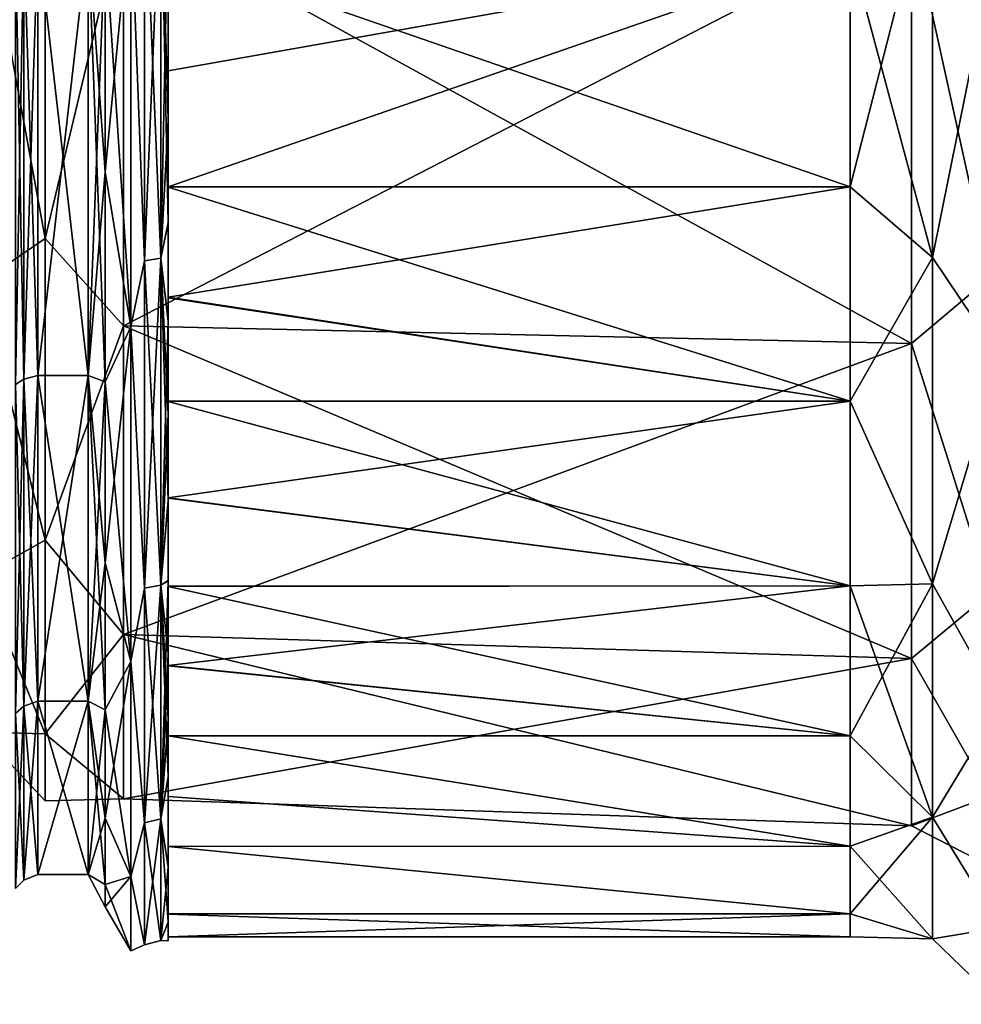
# Model space of a CAD drawing. Extents: x -90 to 0, y -51 to 51.
# Tile 2 of 19: x -66 to -42, y -39 to -15. Entities that reach past the tile are written whole.
import ezdxf

# ---------------------------------------------------------------- set-up
doc = ezdxf.new("R2010")
doc.units = 0
doc.header["$LTSCALE"] = 52.148148
for name, color, linetype in [('10', 7, 'CONTINUOUS'), ('12', 7, 'CONTINUOUS'), ('14', 7, 'CONTINUOUS'), ('15', 7, 'CONTINUOUS'), ('18', 7, 'CONTINUOUS'), ('19', 7, 'CONTINUOUS'), ('22', 7, 'CONTINUOUS'), ('23', 7, 'CONTINUOUS'), ('46', 7, 'CONTINUOUS'), ('47', 7, 'CONTINUOUS'), ('50', 7, 'CONTINUOUS'), ('9', 7, 'CONTINUOUS')]:
    doc.layers.add(name, color=color, linetype=linetype)

msp = doc.modelspace()

# ---------------------------------------------------------------- linework, layer by layer
at = {"layer": '10', "linetype": 'CONTINUOUS'}
for points in [[(-45.004, -12.826, -35.238), (-45.004, -18.75, -32.476), (-62.059, -12.844, -35.232), (-45.004, -12.826, -35.238)], [(-45.004, -18.75, 32.476), (-45.004, -12.826, 35.238), (-62.059, -18.745, 32.479), (-45.004, -18.75, 32.476)], [(-62.059, -18.745, 32.479), (-45.004, -12.826, 35.238), (-62.059, -15.843, 33.989), (-62.059, -18.745, 32.479)], [(-62.059, -15.843, 33.989), (-45.004, -12.826, 35.238), (-62.059, -12.827, 35.238), (-62.059, -15.843, 33.989)], [(-62.059, -12.844, -35.232), (-45.004, -18.75, -32.476), (-62.059, -18.758, -32.471), (-62.059, -12.844, -35.232)], [(-62.059, -21.508, 30.719), (-45.004, -18.75, 32.476), (-62.059, -18.745, 32.479), (-62.059, -21.508, 30.719)], [(-45.004, -18.75, -32.476), (-45.004, -24.105, -28.727), (-62.059, -18.758, -32.471), (-45.004, -18.75, -32.476)], [(-45.004, -24.105, 28.727), (-45.004, -18.75, 32.476), (-62.059, -21.508, 30.719), (-45.004, -24.105, 28.727)], [(-62.059, -18.758, -32.471), (-45.004, -24.105, -28.727), (-62.059, -21.52, -30.71), (-62.059, -18.758, -32.471)], [(-62.059, -24.108, 28.724), (-45.004, -24.105, 28.727), (-62.059, -21.508, 30.719), (-62.059, -24.108, 28.724)], [(-62.059, -21.52, -30.71), (-45.004, -24.105, -28.727), (-62.059, -24.119, -28.714), (-62.059, -21.52, -30.71)], [(-45.004, -24.105, -28.727), (-45.004, -28.727, -24.105), (-62.059, -24.119, -28.714), (-45.004, -24.105, -28.727)], [(-45.004, -28.727, 24.105), (-45.004, -24.105, 28.727), (-62.059, -26.524, 26.508), (-45.004, -28.727, 24.105)], [(-62.059, -26.524, 26.508), (-45.004, -24.105, 28.727), (-62.059, -24.108, 28.724), (-62.059, -26.524, 26.508)], [(-62.059, -24.119, -28.714), (-45.004, -28.727, -24.105), (-62.059, -26.535, -26.498), (-62.059, -24.119, -28.714)], [(-62.059, -28.731, 24.099), (-45.004, -28.727, 24.105), (-62.059, -26.524, 26.508), (-62.059, -28.731, 24.099)], [(-62.059, -26.535, -26.498), (-45.004, -28.727, -24.105), (-62.059, -28.741, -24.088), (-62.059, -26.535, -26.498)], [(-45.004, -28.727, -24.105), (-45.004, -32.476, -18.75), (-62.059, -28.741, -24.088), (-45.004, -28.727, -24.105)], [(-45.004, -32.476, 18.75), (-45.004, -28.727, 24.105), (-62.059, -30.718, 21.509), (-45.004, -32.476, 18.75)], [(-62.059, -30.718, 21.509), (-45.004, -28.727, 24.105), (-62.059, -28.731, 24.099), (-62.059, -30.718, 21.509)], [(-62.059, -28.741, -24.088), (-45.004, -32.476, -18.75), (-62.059, -30.726, -21.498), (-62.059, -28.741, -24.088)], [(-62.059, -32.476, 18.749), (-45.004, -32.476, 18.75), (-62.059, -30.718, 21.509), (-62.059, -32.476, 18.749)], [(-62.059, -30.726, -21.498), (-45.004, -32.476, -18.75), (-62.059, -32.481, -18.742), (-62.059, -30.726, -21.498)], [(-45.004, -32.476, -18.75), (-45.004, -35.238, -12.826), (-62.059, -32.481, -18.742), (-45.004, -32.476, -18.75)], [(-45.004, -35.238, 12.826), (-45.004, -32.476, 18.75), (-62.059, -32.476, 18.749), (-45.004, -35.238, 12.826)], [(-62.059, -35.243, 12.812), (-45.004, -35.238, 12.826), (-62.059, -32.476, 18.749), (-62.059, -35.243, 12.812)], [(-62.059, -32.481, -18.742), (-45.004, -35.238, -12.826), (-62.059, -33.991, -15.839), (-62.059, -32.481, -18.742)], [(-62.059, -33.991, -15.839), (-45.004, -35.238, -12.826), (-62.059, -35.241, -12.819), (-62.059, -33.991, -15.839)], [(-45.004, -35.238, -12.826), (-45.004, -36.93, -6.512), (-62.059, -35.241, -12.819), (-45.004, -35.238, -12.826)], [(-45.004, -36.93, 6.512), (-45.004, -35.238, 12.826), (-62.059, -35.243, 12.812), (-45.004, -36.93, 6.512)], [(-62.059, -35.241, -12.819), (-45.004, -36.93, -6.512), (-62.059, -36.93, -6.515), (-62.059, -35.241, -12.819)], [(-62.059, -36.934, 6.493), (-45.004, -36.93, 6.512), (-62.059, -35.243, 12.812), (-62.059, -36.934, 6.493)], [(-45.004, -36.93, -6.512), (-45.004, -37.5), (-62.059, -37.5, -0.015), (-45.004, -36.93, -6.512)], [(-62.059, -36.93, -6.515), (-45.004, -36.93, -6.512), (-62.059, -37.5, -0.015), (-62.059, -36.93, -6.515)], [(-45.004, -37.5), (-45.004, -36.93, 6.512), (-62.059, -36.934, 6.493), (-45.004, -37.5)], [(-62.059, -37.5, -0.015), (-45.004, -37.5), (-62.059, -36.934, 6.493), (-62.059, -37.5, -0.015)]]:
    msp.add_3dface(points, dxfattribs=at)
at = {"layer": '12', "linetype": 'CONTINUOUS'}
for points in [[(-62.059, -11.621, -35.759), (-62.059, -12.844, -35.232), (-62.059, -17.063, -33.506), (-62.059, -11.621, -35.759)], [(-62.059, -17.077, 33.498), (-62.059, -12.827, 35.238), (-62.059, -11.639, 35.753), (-62.059, -17.077, 33.498)], [(-62.059, -15.843, 33.989), (-62.059, -12.827, 35.238), (-62.059, -17.077, 33.498), (-62.059, -15.843, 33.989)], [(-62.059, -12.844, -35.232), (-62.059, -18.758, -32.471), (-62.059, -17.063, -33.506), (-62.059, -12.844, -35.232)], [(-62.059, -18.745, 32.479), (-62.059, -15.843, 33.989), (-62.059, -17.077, 33.498), (-62.059, -18.745, 32.479)], [(-62.059, -17.063, -33.506), (-62.059, -18.758, -32.471), (-62.059, -19.643, -32.061), (-62.059, -17.063, -33.506)], [(-62.059, -19.656, 32.053), (-62.059, -18.745, 32.479), (-62.059, -17.077, 33.498), (-62.059, -19.656, 32.053)], [(-62.059, -21.508, 30.719), (-62.059, -18.745, 32.479), (-62.059, -19.656, 32.053), (-62.059, -21.508, 30.719)], [(-62.059, -18.758, -32.471), (-62.059, -21.52, -30.71), (-62.059, -19.643, -32.061), (-62.059, -18.758, -32.471)], [(-62.059, -19.643, -32.061), (-62.059, -21.52, -30.71), (-62.059, -22.101, -30.419), (-62.059, -19.643, -32.061)], [(-62.059, -22.113, 30.41), (-62.059, -21.508, 30.719), (-62.059, -19.656, 32.053), (-62.059, -22.113, 30.41)], [(-62.059, -24.108, 28.724), (-62.059, -21.508, 30.719), (-62.059, -22.113, 30.41), (-62.059, -24.108, 28.724)], [(-62.059, -21.52, -30.71), (-62.059, -24.119, -28.714), (-62.059, -22.101, -30.419), (-62.059, -21.52, -30.71)], [(-62.059, -22.101, -30.419), (-62.059, -24.119, -28.714), (-62.059, -24.423, -28.588), (-62.059, -22.101, -30.419)], [(-62.059, -24.434, 28.579), (-62.059, -24.108, 28.724), (-62.059, -22.113, 30.41), (-62.059, -24.434, 28.579)], [(-62.059, -26.524, 26.508), (-62.059, -24.108, 28.724), (-62.059, -24.434, 28.579), (-62.059, -26.524, 26.508)], [(-62.059, -24.119, -28.714), (-62.059, -26.535, -26.498), (-62.059, -24.423, -28.588), (-62.059, -24.119, -28.714)], [(-62.059, -24.423, -28.588), (-62.059, -26.535, -26.498), (-62.059, -26.595, -26.579), (-62.059, -24.423, -28.588)], [(-62.059, -26.605, 26.569), (-62.059, -26.524, 26.508), (-62.059, -24.434, 28.579), (-62.059, -26.605, 26.569)], [(-62.059, -28.731, 24.099), (-62.059, -26.524, 26.508), (-62.059, -28.606, 24.402), (-62.059, -28.731, 24.099)], [(-62.059, -28.606, 24.402), (-62.059, -26.524, 26.508), (-62.059, -26.605, 26.569), (-62.059, -28.606, 24.402)], [(-62.059, -26.535, -26.498), (-62.059, -28.741, -24.088), (-62.059, -26.595, -26.579), (-62.059, -26.535, -26.498)], [(-62.059, -26.595, -26.579), (-62.059, -28.741, -24.088), (-62.059, -28.596, -24.413), (-62.059, -26.595, -26.579)], [(-62.059, -28.596, -24.413), (-62.059, -28.741, -24.088), (-62.059, -30.42, -22.1), (-62.059, -28.596, -24.413)], [(-62.059, -30.428, 22.089), (-62.059, -28.731, 24.099), (-62.059, -28.606, 24.402), (-62.059, -30.428, 22.089)], [(-62.059, -30.718, 21.509), (-62.059, -28.731, 24.099), (-62.059, -30.428, 22.089), (-62.059, -30.718, 21.509)], [(-62.059, -28.741, -24.088), (-62.059, -30.726, -21.498), (-62.059, -30.42, -22.1), (-62.059, -28.741, -24.088)], [(-62.059, -30.42, -22.1), (-62.059, -30.726, -21.498), (-62.059, -32.06, -19.645), (-62.059, -30.42, -22.1)], [(-62.059, -32.065, 19.636), (-62.059, -30.718, 21.509), (-62.059, -30.428, 22.089), (-62.059, -32.065, 19.636)], [(-62.059, -32.476, 18.749), (-62.059, -30.718, 21.509), (-62.059, -32.065, 19.636), (-62.059, -32.476, 18.749)], [(-62.059, -30.726, -21.498), (-62.059, -32.481, -18.742), (-62.059, -32.06, -19.645), (-62.059, -30.726, -21.498)], [(-62.059, -32.06, -19.645), (-62.059, -32.481, -18.742), (-62.059, -33.504, -17.066), (-62.059, -32.06, -19.645)], [(-62.059, -33.506, 17.062), (-62.059, -32.476, 18.749), (-62.059, -32.065, 19.636), (-62.059, -33.506, 17.062)], [(-62.059, -35.243, 12.812), (-62.059, -32.476, 18.749), (-62.059, -33.506, 17.062), (-62.059, -35.243, 12.812)], [(-62.059, -32.481, -18.742), (-62.059, -33.991, -15.839), (-62.059, -33.504, -17.066), (-62.059, -32.481, -18.742)], [(-62.059, -33.991, -15.839), (-62.059, -35.241, -12.819), (-62.059, -33.504, -17.066), (-62.059, -33.991, -15.839)], [(-62.059, -33.504, -17.066), (-62.059, -35.241, -12.819), (-62.059, -35.765, -11.603), (-62.059, -33.504, -17.066)], [(-62.059, -35.761, 11.613), (-62.059, -35.243, 12.812), (-62.059, -33.506, 17.062), (-62.059, -35.761, 11.613)], [(-62.059, -35.241, -12.819), (-62.059, -36.93, -6.515), (-62.059, -35.765, -11.603), (-62.059, -35.241, -12.819)], [(-62.059, -36.934, 6.493), (-62.059, -35.243, 12.812), (-62.059, -35.761, 11.613), (-62.059, -36.934, 6.493)], [(-62.059, -37.136, 5.888), (-62.059, -36.934, 6.493), (-62.059, -35.761, 11.613), (-62.059, -37.136, 5.888)], [(-62.059, -35.765, -11.603), (-62.059, -36.93, -6.515), (-62.059, -37.14, -5.863), (-62.059, -35.765, -11.603)], [(-62.059, -36.93, -6.515), (-62.059, -37.5, -0.015), (-62.059, -37.14, -5.863), (-62.059, -36.93, -6.515)], [(-62.059, -37.5, -0.015), (-62.059, -36.934, 6.493), (-62.059, -37.136, 5.888), (-62.059, -37.5, -0.015)], [(-62.059, -37.6, 0.015), (-62.059, -37.5, -0.015), (-62.059, -37.136, 5.888), (-62.059, -37.6, 0.015)], [(-62.059, -37.14, -5.863), (-62.059, -37.5, -0.015), (-62.059, -37.6, 0.015), (-62.059, -37.14, -5.863)]]:
    msp.add_3dface(points, dxfattribs=at)
at = {"layer": '14', "linetype": 'CONTINUOUS'}
for points in [[(-62.646, -10.732, -36.549), (-62.646, -20.594, -32.045), (-62.992, -11.696, -35.997), (-62.646, -10.732, -36.549)], [(-62.646, -20.594, 32.045), (-62.646, -10.732, 36.549), (-62.992, -11.696, 35.997), (-62.646, -20.594, 32.045)], [(-62.238, -20.535, -31.953), (-62.646, -10.732, -36.549), (-62.238, -10.701, -36.444), (-62.238, -20.535, -31.953)], [(-62.646, -10.732, 36.549), (-62.646, -20.594, 32.045), (-62.238, -10.701, 36.444), (-62.646, -10.732, 36.549)], [(-62.238, -10.701, 36.444), (-62.646, -20.594, 32.045), (-62.238, -20.535, 31.953), (-62.238, -10.701, 36.444)], [(-62.646, -20.594, -32.045), (-62.646, -10.732, -36.549), (-62.238, -20.535, -31.953), (-62.646, -20.594, -32.045)], [(-62.059, -11.621, -35.759), (-62.059, -17.063, -33.506), (-62.238, -10.701, -36.444), (-62.059, -11.621, -35.759)], [(-62.059, -17.063, -33.506), (-62.059, -19.643, -32.061), (-62.238, -10.701, -36.444), (-62.059, -17.063, -33.506)], [(-62.059, -19.643, -32.061), (-62.238, -20.535, -31.953), (-62.238, -10.701, -36.444), (-62.059, -19.643, -32.061)], [(-62.059, -11.639, 35.753), (-62.238, -10.701, 36.444), (-62.238, -20.535, 31.953), (-62.059, -11.639, 35.753)], [(-62.992, -11.696, -35.997), (-62.646, -20.594, -32.045), (-62.992, -22.248, -30.621), (-62.992, -11.696, -35.997)], [(-62.992, -22.248, 30.621), (-62.646, -20.594, 32.045), (-62.992, -11.696, 35.997), (-62.992, -22.248, 30.621)], [(-62.059, -17.077, 33.498), (-62.059, -11.639, 35.753), (-62.238, -20.535, 31.953), (-62.059, -17.077, 33.498)], [(-62.059, -19.656, 32.053), (-62.059, -17.077, 33.498), (-62.238, -20.535, 31.953), (-62.059, -19.656, 32.053)], [(-62.059, -19.643, -32.061), (-62.059, -22.101, -30.419), (-62.238, -20.535, -31.953), (-62.059, -19.643, -32.061)], [(-62.059, -22.113, 30.41), (-62.059, -19.656, 32.053), (-62.238, -20.535, 31.953), (-62.059, -22.113, 30.41)], [(-62.646, -20.594, -32.045), (-62.646, -28.788, -24.945), (-62.992, -22.248, -30.621), (-62.646, -20.594, -32.045)], [(-62.646, -28.788, 24.945), (-62.646, -20.594, 32.045), (-62.992, -22.248, 30.621), (-62.646, -28.788, 24.945)], [(-62.238, -28.706, -24.874), (-62.646, -20.594, -32.045), (-62.238, -20.535, -31.953), (-62.238, -28.706, -24.874)], [(-62.646, -20.594, 32.045), (-62.646, -28.788, 24.945), (-62.238, -20.535, 31.953), (-62.646, -20.594, 32.045)], [(-62.238, -20.535, 31.953), (-62.646, -28.788, 24.945), (-62.238, -28.706, 24.874), (-62.238, -20.535, 31.953)], [(-62.646, -28.788, -24.945), (-62.646, -20.594, -32.045), (-62.238, -28.706, -24.874), (-62.646, -28.788, -24.945)], [(-62.059, -22.101, -30.419), (-62.059, -24.423, -28.588), (-62.238, -20.535, -31.953), (-62.059, -22.101, -30.419)], [(-62.059, -24.423, -28.588), (-62.059, -26.595, -26.579), (-62.238, -20.535, -31.953), (-62.059, -24.423, -28.588)], [(-62.059, -26.595, -26.579), (-62.238, -28.706, -24.874), (-62.238, -20.535, -31.953), (-62.059, -26.595, -26.579)], [(-62.059, -22.113, 30.41), (-62.238, -20.535, 31.953), (-62.238, -28.706, 24.874), (-62.059, -22.113, 30.41)], [(-62.059, -24.434, 28.579), (-62.059, -22.113, 30.41), (-62.238, -28.706, 24.874), (-62.059, -24.434, 28.579)], [(-62.992, -22.248, -30.621), (-62.646, -28.788, -24.945), (-62.992, -30.621, -22.248), (-62.992, -22.248, -30.621)], [(-62.992, -30.621, 22.248), (-62.646, -28.788, 24.945), (-62.992, -22.248, 30.621), (-62.992, -30.621, 22.248)], [(-62.059, -26.605, 26.569), (-62.059, -24.434, 28.579), (-62.238, -28.706, 24.874), (-62.059, -26.605, 26.569)], [(-62.059, -26.595, -26.579), (-62.059, -28.596, -24.413), (-62.238, -28.706, -24.874), (-62.059, -26.595, -26.579)], [(-62.059, -28.606, 24.402), (-62.059, -26.605, 26.569), (-62.238, -28.706, 24.874), (-62.059, -28.606, 24.402)], [(-62.646, -28.788, -24.945), (-62.646, -34.65, -15.824), (-62.992, -30.621, -22.248), (-62.646, -28.788, -24.945)], [(-62.646, -34.65, 15.824), (-62.646, -28.788, 24.945), (-62.992, -30.621, 22.248), (-62.646, -34.65, 15.824)], [(-62.238, -34.551, -15.779), (-62.646, -28.788, -24.945), (-62.238, -28.706, -24.874), (-62.238, -34.551, -15.779)], [(-62.646, -28.788, 24.945), (-62.646, -34.65, 15.824), (-62.238, -28.706, 24.874), (-62.646, -28.788, 24.945)], [(-62.238, -28.706, 24.874), (-62.646, -34.65, 15.824), (-62.238, -34.551, 15.779), (-62.238, -28.706, 24.874)], [(-62.646, -34.65, -15.824), (-62.646, -28.788, -24.945), (-62.238, -34.551, -15.779), (-62.646, -34.65, -15.824)], [(-62.059, -28.596, -24.413), (-62.059, -30.42, -22.1), (-62.238, -28.706, -24.874), (-62.059, -28.596, -24.413)], [(-62.059, -30.428, 22.089), (-62.059, -28.606, 24.402), (-62.238, -34.551, 15.779), (-62.059, -30.428, 22.089)], [(-62.059, -28.606, 24.402), (-62.238, -28.706, 24.874), (-62.238, -34.551, 15.779), (-62.059, -28.606, 24.402)], [(-62.059, -30.42, -22.1), (-62.059, -32.06, -19.645), (-62.238, -28.706, -24.874), (-62.059, -30.42, -22.1)], [(-62.059, -32.06, -19.645), (-62.059, -33.504, -17.066), (-62.238, -28.706, -24.874), (-62.059, -32.06, -19.645)], [(-62.059, -33.504, -17.066), (-62.238, -34.551, -15.779), (-62.238, -28.706, -24.874), (-62.059, -33.504, -17.066)], [(-62.059, -32.065, 19.636), (-62.059, -30.428, 22.089), (-62.238, -34.551, 15.779), (-62.059, -32.065, 19.636)], [(-62.992, -30.621, -22.248), (-62.646, -34.65, -15.824), (-62.992, -35.997, -11.696), (-62.992, -30.621, -22.248)], [(-62.992, -35.997, 11.696), (-62.646, -34.65, 15.824), (-62.992, -30.621, 22.248), (-62.992, -35.997, 11.696)], [(-62.059, -33.506, 17.062), (-62.059, -32.065, 19.636), (-62.238, -34.551, 15.779), (-62.059, -33.506, 17.062)], [(-62.059, -33.504, -17.066), (-62.059, -35.765, -11.603), (-62.238, -34.551, -15.779), (-62.059, -33.504, -17.066)], [(-62.059, -35.761, 11.613), (-62.059, -33.506, 17.062), (-62.238, -34.551, 15.779), (-62.059, -35.761, 11.613)], [(-62.646, -34.65, -15.824), (-62.646, -37.705, -5.421), (-62.992, -35.997, -11.696), (-62.646, -34.65, -15.824)], [(-62.646, -37.705, 5.421), (-62.646, -34.65, 15.824), (-62.992, -35.997, 11.696), (-62.646, -37.705, 5.421)], [(-62.238, -37.596, -5.406), (-62.646, -34.65, -15.824), (-62.238, -34.551, -15.779), (-62.238, -37.596, -5.406)], [(-62.646, -34.65, 15.824), (-62.646, -37.705, 5.421), (-62.238, -34.551, 15.779), (-62.646, -34.65, 15.824)], [(-62.238, -34.551, 15.779), (-62.646, -37.705, 5.421), (-62.238, -37.596, 5.406), (-62.238, -34.551, 15.779)], [(-62.646, -37.705, -5.421), (-62.646, -34.65, -15.824), (-62.238, -37.596, -5.406), (-62.646, -37.705, -5.421)], [(-62.059, -35.765, -11.603), (-62.059, -37.14, -5.863), (-62.238, -34.551, -15.779), (-62.059, -35.765, -11.603)], [(-62.059, -37.14, -5.863), (-62.238, -37.596, -5.406), (-62.238, -34.551, -15.779), (-62.059, -37.14, -5.863)], [(-62.059, -35.761, 11.613), (-62.238, -34.551, 15.779), (-62.238, -37.596, 5.406), (-62.059, -35.761, 11.613)], [(-62.059, -37.136, 5.888), (-62.059, -35.761, 11.613), (-62.238, -37.596, 5.406), (-62.059, -37.136, 5.888)], [(-62.992, -35.997, -11.696), (-62.646, -37.705, -5.421), (-62.992, -37.85), (-62.992, -35.997, -11.696)], [(-62.992, -37.85), (-62.646, -37.705, 5.421), (-62.992, -35.997, 11.696), (-62.992, -37.85)], [(-62.059, -37.6, 0.015), (-62.059, -37.136, 5.888), (-62.238, -37.596, 5.406), (-62.059, -37.6, 0.015)], [(-62.059, -37.14, -5.863), (-62.059, -37.6, 0.015), (-62.238, -37.596, -5.406), (-62.059, -37.14, -5.863)], [(-62.646, -37.705, 5.421), (-62.646, -37.705, -5.421), (-62.238, -37.596, 5.406), (-62.646, -37.705, 5.421)], [(-62.238, -37.596, 5.406), (-62.646, -37.705, -5.421), (-62.238, -37.596, -5.406), (-62.238, -37.596, 5.406)], [(-62.059, -37.6, 0.015), (-62.238, -37.596, 5.406), (-62.238, -37.596, -5.406), (-62.059, -37.6, 0.015)], [(-62.646, -37.705, -5.421), (-62.646, -37.705, 5.421), (-62.992, -37.85), (-62.646, -37.705, -5.421)]]:
    msp.add_3dface(points, dxfattribs=at)
at = {"layer": '15', "linetype": 'CONTINUOUS'}
for points in [[(-62.992, -11.696, -35.997), (-62.992, -22.248, -30.621), (-63.627, -12.569, -34.534), (-62.992, -11.696, -35.997)], [(-62.992, -22.248, 30.621), (-62.992, -11.696, 35.997), (-63.627, -18.375, 31.826), (-62.992, -22.248, 30.621)], [(-63.627, -18.375, 31.826), (-62.992, -11.696, 35.997), (-63.627, -12.569, 34.534), (-63.627, -18.375, 31.826)], [(-63.627, -12.569, -34.534), (-62.992, -22.248, -30.621), (-63.627, -18.375, -31.826), (-63.627, -12.569, -34.534)], [(-63.627, -18.375, -31.826), (-62.992, -22.248, -30.621), (-63.627, -23.622, -28.152), (-63.627, -18.375, -31.826)], [(-63.627, -23.622, 28.152), (-62.992, -22.248, 30.621), (-63.627, -18.375, 31.826), (-63.627, -23.622, 28.152)], [(-62.992, -22.248, -30.621), (-62.992, -30.621, -22.248), (-63.627, -23.622, -28.152), (-62.992, -22.248, -30.621)], [(-62.992, -30.621, 22.248), (-62.992, -22.248, 30.621), (-63.627, -28.152, 23.622), (-62.992, -30.621, 22.248)], [(-63.627, -28.152, 23.622), (-62.992, -22.248, 30.621), (-63.627, -23.622, 28.152), (-63.627, -28.152, 23.622)], [(-63.627, -23.622, -28.152), (-62.992, -30.621, -22.248), (-63.627, -28.152, -23.622), (-63.627, -23.622, -28.152)], [(-63.627, -28.152, -23.622), (-62.992, -30.621, -22.248), (-63.627, -31.826, -18.375), (-63.627, -28.152, -23.622)], [(-63.627, -31.826, 18.375), (-62.992, -30.621, 22.248), (-63.627, -28.152, 23.622), (-63.627, -31.826, 18.375)], [(-62.992, -30.621, -22.248), (-62.992, -35.997, -11.696), (-63.627, -31.826, -18.375), (-62.992, -30.621, -22.248)], [(-62.992, -35.997, 11.696), (-62.992, -30.621, 22.248), (-63.627, -34.534, 12.569), (-62.992, -35.997, 11.696)], [(-63.627, -34.534, 12.569), (-62.992, -30.621, 22.248), (-63.627, -31.826, 18.375), (-63.627, -34.534, 12.569)], [(-63.627, -31.826, -18.375), (-62.992, -35.997, -11.696), (-63.627, -34.534, -12.569), (-63.627, -31.826, -18.375)], [(-63.627, -34.534, -12.569), (-62.992, -35.997, -11.696), (-63.627, -36.192, -6.382), (-63.627, -34.534, -12.569)], [(-63.627, -36.192, 6.382), (-62.992, -35.997, 11.696), (-63.627, -34.534, 12.569), (-63.627, -36.192, 6.382)], [(-62.992, -35.997, -11.696), (-62.992, -37.85), (-63.627, -36.192, -6.382), (-62.992, -35.997, -11.696)], [(-62.992, -37.85), (-62.992, -35.997, 11.696), (-63.627, -36.75), (-62.992, -37.85)], [(-63.627, -36.75), (-62.992, -35.997, 11.696), (-63.627, -36.192, 6.382), (-63.627, -36.75)], [(-63.627, -36.192, -6.382), (-62.992, -37.85), (-63.627, -36.75), (-63.627, -36.192, -6.382)]]:
    msp.add_3dface(points, dxfattribs=at)
at = {"layer": '18', "linetype": 'CONTINUOUS'}
for points in [[(-63.627, -12.569, -34.534), (-63.627, -18.375, -31.826), (-64.06, -12.484, -34.299), (-63.627, -12.569, -34.534)], [(-63.627, -18.375, -31.826), (-63.627, -23.622, -28.152), (-64.06, -12.484, -34.299), (-63.627, -18.375, -31.826)], [(-64.06, -12.484, -34.299), (-63.627, -23.622, -28.152), (-64.06, -23.462, -27.961), (-64.06, -12.484, -34.299)], [(-64.06, -23.462, 27.961), (-63.627, -12.569, 34.534), (-64.06, -12.484, 34.299), (-64.06, -23.462, 27.961)], [(-63.627, -18.375, 31.826), (-63.627, -12.569, 34.534), (-64.06, -23.462, 27.961), (-63.627, -18.375, 31.826)], [(-63.627, -23.622, 28.152), (-63.627, -18.375, 31.826), (-64.06, -23.462, 27.961), (-63.627, -23.622, 28.152)], [(-63.627, -23.622, -28.152), (-63.627, -28.152, -23.622), (-64.06, -23.462, -27.961), (-63.627, -23.622, -28.152)], [(-63.627, -28.152, -23.622), (-63.627, -31.826, -18.375), (-64.06, -23.462, -27.961), (-63.627, -28.152, -23.622)], [(-64.06, -23.462, -27.961), (-63.627, -31.826, -18.375), (-64.06, -31.61, -18.25), (-64.06, -23.462, -27.961)], [(-64.06, -31.61, 18.25), (-63.627, -23.622, 28.152), (-64.06, -23.462, 27.961), (-64.06, -31.61, 18.25)], [(-63.627, -28.152, 23.622), (-63.627, -23.622, 28.152), (-64.06, -31.61, 18.25), (-63.627, -28.152, 23.622)], [(-63.627, -31.826, 18.375), (-63.627, -28.152, 23.622), (-64.06, -31.61, 18.25), (-63.627, -31.826, 18.375)], [(-63.627, -31.826, -18.375), (-63.627, -34.534, -12.569), (-64.06, -31.61, -18.25), (-63.627, -31.826, -18.375)], [(-63.627, -34.534, -12.569), (-63.627, -36.192, -6.382), (-64.06, -31.61, -18.25), (-63.627, -34.534, -12.569)], [(-64.06, -31.61, -18.25), (-63.627, -36.192, -6.382), (-64.06, -35.945, -6.338), (-64.06, -31.61, -18.25)], [(-64.06, -35.945, 6.338), (-63.627, -31.826, 18.375), (-64.06, -31.61, 18.25), (-64.06, -35.945, 6.338)], [(-63.627, -34.534, 12.569), (-63.627, -31.826, 18.375), (-64.06, -35.945, 6.338), (-63.627, -34.534, 12.569)], [(-63.627, -36.192, 6.382), (-63.627, -34.534, 12.569), (-64.06, -35.945, 6.338), (-63.627, -36.192, 6.382)], [(-63.627, -36.192, -6.382), (-63.627, -36.75), (-64.06, -35.945, -6.338), (-63.627, -36.192, -6.382)], [(-63.627, -36.75), (-63.627, -36.192, 6.382), (-64.06, -35.945, -6.338), (-63.627, -36.75)], [(-64.06, -35.945, -6.338), (-63.627, -36.192, 6.382), (-64.06, -35.945, 6.338), (-64.06, -35.945, -6.338)]]:
    msp.add_3dface(points, dxfattribs=at)
at = {"layer": '19', "linetype": 'CONTINUOUS'}
for points in [[(-64.06, -12.484, -34.299), (-64.06, -23.462, -27.961), (-65.31, -12.484, -34.299), (-64.06, -12.484, -34.299)], [(-65.31, -12.484, -34.299), (-64.06, -23.462, -27.961), (-65.31, -23.462, -27.961), (-65.31, -12.484, -34.299)], [(-64.06, -23.462, 27.961), (-64.06, -12.484, 34.299), (-65.31, -23.462, 27.961), (-64.06, -23.462, 27.961)], [(-65.31, -23.462, 27.961), (-64.06, -12.484, 34.299), (-65.31, -12.484, 34.299), (-65.31, -23.462, 27.961)], [(-64.06, -23.462, -27.961), (-64.06, -31.61, -18.25), (-65.31, -23.462, -27.961), (-64.06, -23.462, -27.961)], [(-65.31, -23.462, -27.961), (-64.06, -31.61, -18.25), (-65.31, -31.61, -18.25), (-65.31, -23.462, -27.961)], [(-64.06, -31.61, 18.25), (-64.06, -23.462, 27.961), (-65.31, -31.61, 18.25), (-64.06, -31.61, 18.25)], [(-65.31, -31.61, 18.25), (-64.06, -23.462, 27.961), (-65.31, -23.462, 27.961), (-65.31, -31.61, 18.25)], [(-64.06, -31.61, -18.25), (-64.06, -35.945, -6.338), (-65.31, -31.61, -18.25), (-64.06, -31.61, -18.25)], [(-65.31, -31.61, -18.25), (-64.06, -35.945, -6.338), (-65.31, -35.945, -6.338), (-65.31, -31.61, -18.25)], [(-64.06, -35.945, 6.338), (-64.06, -31.61, 18.25), (-65.31, -35.945, 6.338), (-64.06, -35.945, 6.338)], [(-65.31, -35.945, 6.338), (-64.06, -31.61, 18.25), (-65.31, -31.61, 18.25), (-65.31, -35.945, 6.338)], [(-64.06, -35.945, -6.338), (-64.06, -35.945, 6.338), (-65.31, -35.945, -6.338), (-64.06, -35.945, -6.338)], [(-65.31, -35.945, -6.338), (-64.06, -35.945, 6.338), (-65.31, -35.945, 6.338), (-65.31, -35.945, -6.338)]]:
    msp.add_3dface(points, dxfattribs=at)
at = {"layer": '22', "linetype": 'CONTINUOUS'}
for points in [[(-65.31, -12.484, -34.299), (-65.31, -23.462, -27.961), (-65.664, -12.534, -34.436), (-65.31, -12.484, -34.299)], [(-65.31, -23.462, 27.961), (-65.31, -12.484, 34.299), (-65.664, -23.556, 28.073), (-65.31, -23.462, 27.961)], [(-65.664, -23.556, 28.073), (-65.31, -12.484, 34.299), (-65.664, -12.534, 34.436), (-65.664, -23.556, 28.073)], [(-65.664, -12.534, -34.436), (-65.31, -23.462, -27.961), (-65.664, -23.556, -28.073), (-65.664, -12.534, -34.436)], [(-65.31, -23.462, -27.961), (-65.31, -31.61, -18.25), (-65.664, -23.556, -28.073), (-65.31, -23.462, -27.961)], [(-65.31, -31.61, 18.25), (-65.31, -23.462, 27.961), (-65.664, -31.737, 18.323), (-65.31, -31.61, 18.25)], [(-65.664, -31.737, 18.323), (-65.31, -23.462, 27.961), (-65.664, -23.556, 28.073), (-65.664, -31.737, 18.323)], [(-65.664, -23.556, -28.073), (-65.31, -31.61, -18.25), (-65.664, -31.737, -18.323), (-65.664, -23.556, -28.073)], [(-65.31, -31.61, -18.25), (-65.31, -35.945, -6.338), (-65.664, -31.737, -18.323), (-65.31, -31.61, -18.25)], [(-65.31, -35.945, 6.338), (-65.31, -31.61, 18.25), (-65.664, -36.09, 6.364), (-65.31, -35.945, 6.338)], [(-65.664, -36.09, 6.364), (-65.31, -31.61, 18.25), (-65.664, -31.737, 18.323), (-65.664, -36.09, 6.364)], [(-65.664, -31.737, -18.323), (-65.31, -35.945, -6.338), (-65.664, -36.09, -6.364), (-65.664, -31.737, -18.323)], [(-65.31, -35.945, -6.338), (-65.31, -35.945, 6.338), (-65.664, -36.09, -6.364), (-65.31, -35.945, -6.338)], [(-65.664, -36.09, -6.364), (-65.31, -35.945, 6.338), (-65.664, -36.09, 6.364), (-65.664, -36.09, -6.364)]]:
    msp.add_3dface(points, dxfattribs=at)
at = {"layer": '23', "linetype": 'CONTINUOUS'}
for points in [[(-65.664, -12.534, -34.436), (-65.664, -23.556, -28.073), (-65.871, -12.605, -34.631), (-65.664, -12.534, -34.436)], [(-65.664, -23.556, 28.073), (-65.664, -12.534, 34.436), (-65.871, -23.689, 28.231), (-65.664, -23.556, 28.073)], [(-65.871, -23.689, 28.231), (-65.664, -12.534, 34.436), (-65.871, -12.605, 34.631), (-65.871, -23.689, 28.231)], [(-65.871, -12.605, -34.631), (-65.664, -23.556, -28.073), (-65.871, -23.689, -28.231), (-65.871, -12.605, -34.631)], [(-65.664, -23.556, -28.073), (-65.664, -31.737, -18.323), (-65.871, -23.689, -28.231), (-65.664, -23.556, -28.073)], [(-65.664, -31.737, 18.323), (-65.664, -23.556, 28.073), (-65.871, -31.916, 18.427), (-65.664, -31.737, 18.323)], [(-65.871, -31.916, 18.427), (-65.664, -23.556, 28.073), (-65.871, -23.689, 28.231), (-65.871, -31.916, 18.427)], [(-65.871, -23.689, -28.231), (-65.664, -31.737, -18.323), (-65.871, -31.916, -18.427), (-65.871, -23.689, -28.231)], [(-65.664, -31.737, -18.323), (-65.664, -36.09, -6.364), (-65.871, -31.916, -18.427), (-65.664, -31.737, -18.323)], [(-65.664, -36.09, 6.364), (-65.664, -31.737, 18.323), (-65.871, -36.294, 6.4), (-65.664, -36.09, 6.364)], [(-65.871, -36.294, 6.4), (-65.664, -31.737, 18.323), (-65.871, -31.916, 18.427), (-65.871, -36.294, 6.4)], [(-65.871, -31.916, -18.427), (-65.664, -36.09, -6.364), (-65.871, -36.294, -6.4), (-65.871, -31.916, -18.427)], [(-65.664, -36.09, -6.364), (-65.664, -36.09, 6.364), (-65.871, -36.294, -6.4), (-65.664, -36.09, -6.364)], [(-65.871, -36.294, -6.4), (-65.664, -36.09, 6.364), (-65.871, -36.294, 6.4), (-65.871, -36.294, -6.4)]]:
    msp.add_3dface(points, dxfattribs=at)
at = {"layer": '46', "linetype": 'CONTINUOUS'}
for points in [[(-65.133, -10.537, -32.43), (-66.746, -11.248, -30.903), (-65.133, -20.043, -27.587), (-65.133, -10.537, -32.43)], [(-65.133, -20.043, 27.587), (-66.746, -11.248, 30.903), (-65.133, -10.537, 32.43), (-65.133, -20.043, 27.587)], [(-65.133, -10.537, -32.43), (-65.133, -20.043, -27.587), (-63.172, -11.825, -32.49), (-65.133, -10.537, -32.43)], [(-65.133, -20.043, 27.587), (-65.133, -10.537, 32.43), (-63.172, -11.825, 32.49), (-65.133, -20.043, 27.587)], [(-66.746, -11.248, -30.903), (-66.746, -21.139, -25.193), (-65.133, -20.043, -27.587), (-66.746, -11.248, -30.903)], [(-66.746, -21.139, 25.193), (-66.746, -11.248, 30.903), (-65.133, -20.043, 27.587), (-66.746, -21.139, 25.193)], [(-63.172, -11.825, -32.49), (-65.133, -20.043, -27.587), (-63.172, -22.224, -26.486), (-63.172, -11.825, -32.49)], [(-63.172, -22.224, 26.486), (-65.133, -20.043, 27.587), (-63.172, -11.825, 32.49), (-63.172, -22.224, 26.486)], [(-65.133, -20.043, -27.587), (-66.746, -21.139, -25.193), (-65.133, -27.587, -20.043), (-65.133, -20.043, -27.587)], [(-65.133, -27.587, 20.043), (-66.746, -21.139, 25.193), (-65.133, -20.043, 27.587), (-65.133, -27.587, 20.043)], [(-65.133, -20.043, -27.587), (-65.133, -27.587, -20.043), (-63.172, -22.224, -26.486), (-65.133, -20.043, -27.587)], [(-65.133, -27.587, 20.043), (-65.133, -20.043, 27.587), (-63.172, -22.224, 26.486), (-65.133, -27.587, 20.043)], [(-66.746, -21.139, -25.193), (-66.746, -28.481, -16.443), (-65.133, -27.587, -20.043), (-66.746, -21.139, -25.193)], [(-66.746, -28.481, 16.443), (-66.746, -21.139, 25.193), (-65.133, -27.587, 20.043), (-66.746, -28.481, 16.443)], [(-63.172, -22.224, -26.486), (-65.133, -27.587, -20.043), (-63.172, -29.943, -17.288), (-63.172, -22.224, -26.486)], [(-63.172, -29.943, 17.288), (-65.133, -27.587, 20.043), (-63.172, -22.224, 26.486), (-63.172, -29.943, 17.288)], [(-65.133, -27.587, -20.043), (-66.746, -28.481, -16.443), (-65.133, -32.43, -10.537), (-65.133, -27.587, -20.043)], [(-65.133, -32.43, 10.537), (-66.746, -28.481, 16.443), (-65.133, -27.587, 20.043), (-65.133, -32.43, 10.537)], [(-65.133, -27.587, -20.043), (-65.133, -32.43, -10.537), (-63.172, -29.943, -17.288), (-65.133, -27.587, -20.043)], [(-65.133, -32.43, 10.537), (-65.133, -27.587, 20.043), (-63.172, -29.943, 17.288), (-65.133, -32.43, 10.537)], [(-66.746, -28.481, -16.443), (-66.746, -32.387, -5.711), (-65.133, -32.43, -10.537), (-66.746, -28.481, -16.443)], [(-66.746, -32.387, 5.711), (-66.746, -28.481, 16.443), (-65.133, -32.43, 10.537), (-66.746, -32.387, 5.711)], [(-63.172, -29.943, -17.288), (-65.133, -32.43, -10.537), (-63.172, -34.05, -6.004), (-63.172, -29.943, -17.288)], [(-63.172, -34.05, 6.004), (-65.133, -32.43, 10.537), (-63.172, -29.943, 17.288), (-63.172, -34.05, 6.004)], [(-66.746, -32.387, -5.711), (-66.746, -32.387, 5.711), (-65.133, -34.099), (-66.746, -32.387, -5.711)], [(-65.133, -32.43, -10.537), (-66.746, -32.387, -5.711), (-65.133, -34.099), (-65.133, -32.43, -10.537)], [(-65.133, -34.099), (-66.746, -32.387, 5.711), (-65.133, -32.43, 10.537), (-65.133, -34.099)], [(-65.133, -32.43, -10.537), (-65.133, -34.099), (-63.172, -34.05, -6.004), (-65.133, -32.43, -10.537)], [(-65.133, -34.099), (-65.133, -32.43, 10.537), (-63.172, -34.05, 6.004), (-65.133, -34.099)], [(-63.172, -34.05, -6.004), (-65.133, -34.099), (-63.172, -34.05, 6.004), (-63.172, -34.05, -6.004)]]:
    msp.add_3dface(points, dxfattribs=at)
at = {"layer": '47', "linetype": 'CONTINUOUS'}
for points in [[(-63.172, -11.825, -32.49), (-63.172, -22.224, -26.486), (-43.473, -12.061, -33.136), (-63.172, -11.825, -32.49)], [(-63.172, -22.224, 26.486), (-63.172, -11.825, 32.49), (-43.473, -22.667, 27.013), (-63.172, -22.224, 26.486)], [(-43.473, -22.667, 27.013), (-63.172, -11.825, 32.49), (-43.473, -12.061, 33.136), (-43.473, -22.667, 27.013)], [(-43.473, -12.061, -33.136), (-63.172, -22.224, -26.486), (-43.473, -22.667, -27.013), (-43.473, -12.061, -33.136)], [(-63.172, -22.224, -26.486), (-63.172, -29.943, -17.288), (-43.473, -22.667, -27.013), (-63.172, -22.224, -26.486)], [(-63.172, -29.943, 17.288), (-63.172, -22.224, 26.486), (-43.473, -30.539, 17.632), (-63.172, -29.943, 17.288)], [(-43.473, -30.539, 17.632), (-63.172, -22.224, 26.486), (-43.473, -22.667, 27.013), (-43.473, -30.539, 17.632)], [(-43.473, -22.667, -27.013), (-63.172, -29.943, -17.288), (-43.473, -30.539, -17.632), (-43.473, -22.667, -27.013)], [(-63.172, -29.943, -17.288), (-63.172, -34.05, -6.004), (-43.473, -30.539, -17.632), (-63.172, -29.943, -17.288)], [(-63.172, -34.05, 6.004), (-63.172, -29.943, 17.288), (-43.473, -34.727, 6.123), (-63.172, -34.05, 6.004)], [(-43.473, -34.727, 6.123), (-63.172, -29.943, 17.288), (-43.473, -30.539, 17.632), (-43.473, -34.727, 6.123)], [(-43.473, -30.539, -17.632), (-63.172, -34.05, -6.004), (-43.473, -34.727, -6.123), (-43.473, -30.539, -17.632)], [(-63.172, -34.05, -6.004), (-63.172, -34.05, 6.004), (-43.473, -34.727, -6.123), (-63.172, -34.05, -6.004)], [(-43.473, -34.727, -6.123), (-63.172, -34.05, 6.004), (-43.473, -34.727, 6.123), (-43.473, -34.727, -6.123)]]:
    msp.add_3dface(points, dxfattribs=at)
at = {"layer": '50', "linetype": 'CONTINUOUS'}
for points in [[(-41.511, -11.044, -33.99), (-43.473, -12.061, -33.136), (-41.511, -21.007, -28.913), (-41.511, -11.044, -33.99)], [(-41.511, -21.007, 28.913), (-43.473, -12.061, 33.136), (-41.511, -11.044, 33.99), (-41.511, -21.007, 28.913)], [(-43.473, -12.061, -33.136), (-43.473, -22.667, -27.013), (-41.511, -21.007, -28.913), (-43.473, -12.061, -33.136)], [(-43.473, -22.667, 27.013), (-43.473, -12.061, 33.136), (-41.511, -21.007, 28.913), (-43.473, -22.667, 27.013)], [(-41.511, -21.007, -28.913), (-43.473, -22.667, -27.013), (-41.511, -28.913, -21.007), (-41.511, -21.007, -28.913)], [(-41.511, -28.913, 21.007), (-43.473, -22.667, 27.013), (-41.511, -21.007, 28.913), (-41.511, -28.913, 21.007)], [(-43.473, -22.667, -27.013), (-43.473, -30.539, -17.632), (-41.511, -28.913, -21.007), (-43.473, -22.667, -27.013)], [(-43.473, -30.539, 17.632), (-43.473, -22.667, 27.013), (-41.511, -28.913, 21.007), (-43.473, -30.539, 17.632)], [(-41.511, -28.913, -21.007), (-43.473, -30.539, -17.632), (-41.511, -33.99, -11.044), (-41.511, -28.913, -21.007)], [(-41.511, -33.99, 11.044), (-43.473, -30.539, 17.632), (-41.511, -28.913, 21.007), (-41.511, -33.99, 11.044)], [(-43.473, -30.539, -17.632), (-43.473, -34.727, -6.123), (-41.511, -33.99, -11.044), (-43.473, -30.539, -17.632)], [(-43.473, -34.727, 6.123), (-43.473, -30.539, 17.632), (-41.511, -33.99, 11.044), (-43.473, -34.727, 6.123)], [(-41.511, -33.99, -11.044), (-43.473, -34.727, -6.123), (-41.511, -35.739), (-41.511, -33.99, -11.044)], [(-41.511, -35.739), (-43.473, -34.727, 6.123), (-41.511, -33.99, 11.044), (-41.511, -35.739)], [(-43.473, -34.727, -6.123), (-43.473, -34.727, 6.123), (-41.511, -35.739), (-43.473, -34.727, -6.123)]]:
    msp.add_3dface(points, dxfattribs=at)
at = {"layer": '9', "linetype": 'CONTINUOUS'}
for points in [[(-42.948, -20.513, -31.919), (-45.004, -12.826, -35.238), (-42.948, -10.69, -36.406), (-42.948, -20.513, -31.919)], [(-45.004, -12.826, 35.238), (-45.004, -18.75, 32.476), (-42.948, -10.69, 36.406), (-45.004, -12.826, 35.238)], [(-42.948, -10.69, 36.406), (-45.004, -18.75, 32.476), (-42.948, -20.513, 31.919), (-42.948, -10.69, 36.406)], [(-42.948, -10.69, 36.406), (-42.948, -20.513, 31.919), (-41.256, -12.111, 37.273), (-42.948, -10.69, 36.406)], [(-42.948, -20.513, -31.919), (-42.948, -10.69, -36.406), (-41.256, -12.111, -37.273), (-42.948, -20.513, -31.919)], [(-41.256, -12.111, 37.273), (-42.948, -20.513, 31.919), (-41.256, -23.036, 31.707), (-41.256, -12.111, 37.273)], [(-41.256, -23.036, -31.707), (-42.948, -20.513, -31.919), (-41.256, -12.111, -37.273), (-41.256, -23.036, -31.707)], [(-45.004, -18.75, -32.476), (-45.004, -12.826, -35.238), (-42.948, -20.513, -31.919), (-45.004, -18.75, -32.476)], [(-45.004, -24.105, -28.727), (-45.004, -18.75, -32.476), (-42.948, -20.513, -31.919), (-45.004, -24.105, -28.727)], [(-45.004, -18.75, 32.476), (-45.004, -24.105, 28.727), (-42.948, -20.513, 31.919), (-45.004, -18.75, 32.476)], [(-42.948, -28.675, -24.847), (-45.004, -24.105, -28.727), (-42.948, -20.513, -31.919), (-42.948, -28.675, -24.847)], [(-42.948, -20.513, 31.919), (-45.004, -24.105, 28.727), (-42.948, -28.675, 24.847), (-42.948, -20.513, 31.919)], [(-42.948, -20.513, 31.919), (-42.948, -28.675, 24.847), (-41.256, -23.036, 31.707), (-42.948, -20.513, 31.919)], [(-42.948, -28.675, -24.847), (-42.948, -20.513, -31.919), (-41.256, -23.036, -31.707), (-42.948, -28.675, -24.847)], [(-41.256, -23.036, 31.707), (-42.948, -28.675, 24.847), (-41.256, -31.707, 23.036), (-41.256, -23.036, 31.707)], [(-41.256, -31.707, -23.036), (-42.948, -28.675, -24.847), (-41.256, -23.036, -31.707), (-41.256, -31.707, -23.036)], [(-45.004, -28.727, -24.105), (-45.004, -24.105, -28.727), (-42.948, -28.675, -24.847), (-45.004, -28.727, -24.105)], [(-45.004, -24.105, 28.727), (-45.004, -28.727, 24.105), (-42.948, -28.675, 24.847), (-45.004, -24.105, 28.727)], [(-42.948, -34.514, -15.762), (-45.004, -28.727, -24.105), (-42.948, -28.675, -24.847), (-42.948, -34.514, -15.762)], [(-45.004, -28.727, 24.105), (-45.004, -32.476, 18.75), (-42.948, -28.675, 24.847), (-45.004, -28.727, 24.105)], [(-42.948, -28.675, 24.847), (-45.004, -32.476, 18.75), (-42.948, -34.514, 15.762), (-42.948, -28.675, 24.847)], [(-45.004, -32.476, -18.75), (-45.004, -28.727, -24.105), (-42.948, -34.514, -15.762), (-45.004, -32.476, -18.75)], [(-42.948, -28.675, 24.847), (-42.948, -34.514, 15.762), (-41.256, -31.707, 23.036), (-42.948, -28.675, 24.847)], [(-42.948, -34.514, -15.762), (-42.948, -28.675, -24.847), (-41.256, -31.707, -23.036), (-42.948, -34.514, -15.762)], [(-41.256, -31.707, 23.036), (-42.948, -34.514, 15.762), (-41.256, -37.273, 12.111), (-41.256, -31.707, 23.036)], [(-41.256, -37.273, -12.111), (-42.948, -34.514, -15.762), (-41.256, -31.707, -23.036), (-41.256, -37.273, -12.111)], [(-45.004, -35.238, -12.826), (-45.004, -32.476, -18.75), (-42.948, -34.514, -15.762), (-45.004, -35.238, -12.826)], [(-45.004, -32.476, 18.75), (-45.004, -35.238, 12.826), (-42.948, -34.514, 15.762), (-45.004, -32.476, 18.75)], [(-42.948, -37.556, -5.4), (-45.004, -35.238, -12.826), (-42.948, -34.514, -15.762), (-42.948, -37.556, -5.4)], [(-45.004, -35.238, 12.826), (-45.004, -36.93, 6.512), (-42.948, -34.514, 15.762), (-45.004, -35.238, 12.826)], [(-42.948, -34.514, 15.762), (-45.004, -36.93, 6.512), (-42.948, -37.556, 5.4), (-42.948, -34.514, 15.762)], [(-42.948, -34.514, 15.762), (-42.948, -37.556, 5.4), (-41.256, -37.273, 12.111), (-42.948, -34.514, 15.762)], [(-42.948, -37.556, -5.4), (-42.948, -34.514, -15.762), (-41.256, -37.273, -12.111), (-42.948, -37.556, -5.4)], [(-45.004, -36.93, -6.512), (-45.004, -35.238, -12.826), (-42.948, -37.556, -5.4), (-45.004, -36.93, -6.512)], [(-45.004, -37.5), (-45.004, -36.93, -6.512), (-42.948, -37.556, -5.4), (-45.004, -37.5)], [(-45.004, -36.93, 6.512), (-45.004, -37.5), (-42.948, -37.556, 5.4), (-45.004, -36.93, 6.512)], [(-41.256, -37.273, 12.111), (-42.948, -37.556, 5.4), (-41.256, -39.192), (-41.256, -37.273, 12.111)], [(-41.256, -39.192), (-42.948, -37.556, -5.4), (-41.256, -37.273, -12.111), (-41.256, -39.192)], [(-42.948, -37.556, 5.4), (-45.004, -37.5), (-42.948, -37.556, -5.4), (-42.948, -37.556, 5.4)], [(-42.948, -37.556, 5.4), (-42.948, -37.556, -5.4), (-41.256, -39.192), (-42.948, -37.556, 5.4)]]:
    msp.add_3dface(points, dxfattribs=at)

doc.saveas('drawing.dxf')
